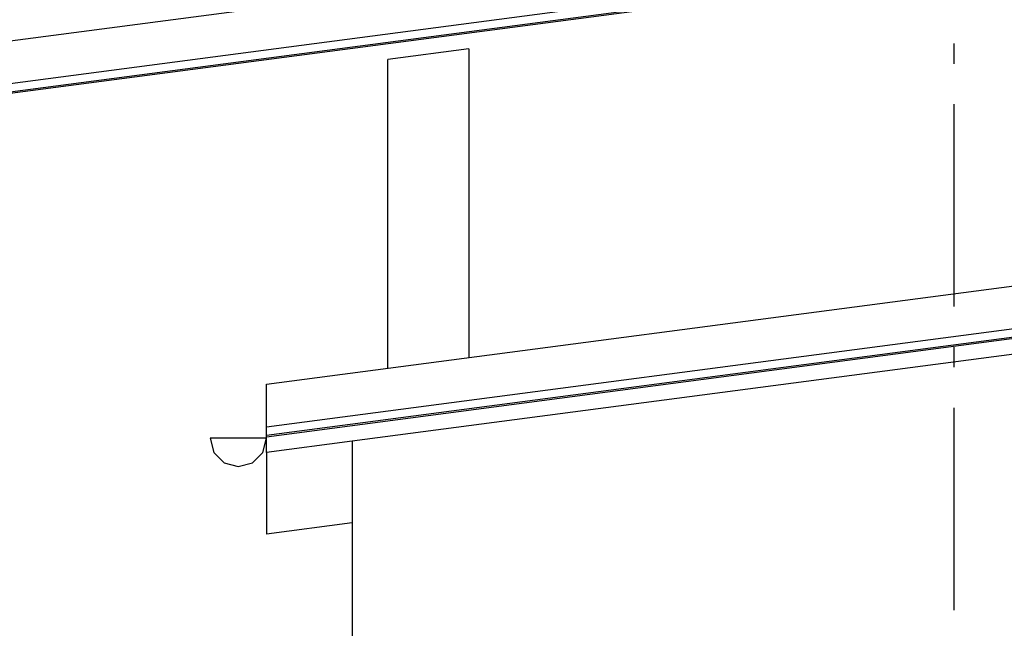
# Model space of a CAD drawing. Header units: millimetres. Extents: x -82116 to -58113, y 850 to 13065.
# Tile 40 of 78: x -70984 to -68548, y 8820 to 10324. Entities that reach past the tile are written whole.
import ezdxf
from ezdxf.enums import TextEntityAlignment as Align

# ---------------------------------------------------------------- set-up
doc = ezdxf.new("R2010")
doc.units = ezdxf.units.MM
doc.header["$LTSCALE"] = 0.5
doc.header["$MEASUREMENT"] = 0
doc.linetypes.add('Akselinje', pattern=[1500, 1000, -200, 100, -200])
doc.linetypes.add('PLINE', pattern=[0])
for name, color, linetype in [('235- Utvendig kledning og overflate(Nye konstruksjoner)', 7, 'Continuous'), ('261- Primærkonstruksjon (tak)(Nye konstruksjoner)', 7, 'Continuous'), ('265- Gesimser_ takrenner og nedløp(Nye konstruksjoner)', 7, 'Continuous'), ('82-- Modullinjer', 7, 'Continuous')]:
    doc.layers.add(name, color=color, linetype=linetype)
doc.styles.add('GENERATED_STYLE_1', font='arial.ttf')

# ---------------------------------------------------------------- blocks, each defined once
blk = doc.blocks.new('Standard grid marker[4]', base_point=(-68673.2, 12565.5))
at = {"layer": '82-- Modullinjer', "linetype": 'Akselinje'}
blk.add_line((-68673.2, 12365.5), (-68673.2, 1550), dxfattribs=at)
at = {"layer": '82-- Modullinjer', "style": 'GENERATED_STYLE_1'}
for tag, p in [('AC_MarkerText_1_0', (-68673.2, 12903)), ('AC_MarkerText_1_1', (-68673.2, 1187.5))]:
    blk.add_attdef(tag, text='', height=175, rotation=360, dxfattribs=at).set_placement(p, align=Align.TOP_CENTER)

msp = doc.modelspace()

# ---------------------------------------------------------------- linework, layer by layer
at = {"layer": '235- Utvendig kledning og overflate(Nye konstruksjoner)', "linetype": 'PLINE'}
for p, q in [((-69873.2, 10252.8), (-69873.2, 9489.1)), ((-70073.2, 9462.8), (-70073.2, 10226.4)), ((-70161.2, 9282.7), (-70161.2, 8651.5))]:
    msp.add_line(p, q, dxfattribs=at)
at = {"layer": '261- Primærkonstruksjon (tak)(Nye konstruksjoner)', "linetype": 'PLINE'}
for p in [(-70373.2, 9254.8), (-70161.2, 9081)]:
    msp.add_line(p, (-70373.2, 9053.1), dxfattribs=at)
at = {"layer": '265- Gesimser_ takrenner og nedløp(Nye konstruksjoner)', "linetype": 'PLINE'}
for p, q in [((-75568.2, 9671.5), (-61182.1, 11565.5)), ((-75568.2, 9566.4), (-61168.5, 11462.1)), ((-75568.2, 9545.6), (-61144.4, 11444.5)), ((-61145.7, 11440), (-75568.2, 9541.3)), ((-69873.2, 10252.8), (-70073.2, 10226.4)), ((-70373.2, 9423.3), (-66487.2, 9934.9)), ((-70373.2, 9318.2), (-66687.2, 9803.4)), ((-70373.2, 9297.4), (-66687.2, 9782.6)), ((-66687.2, 9778.3), (-70373.2, 9293.1)), ((-66651.2, 9744.8), (-70161.2, 9282.7)), ((-70373.2, 9318.2), (-70373.2, 9423.3)), ((-70373.2, 9297.4), (-70373.2, 9318.2)), ((-70513.2, 9290), (-70503.8, 9255)), ((-70443.2, 9290), (-70513.2, 9290)), ((-70373.2, 9290), (-70443.2, 9290)), ((-70382.5, 9255), (-70373.2, 9290)), ((-70373.2, 9295.6), (-70373.2, 9297.4)), ((-70373.2, 9293.8), (-70373.2, 9295.6)), ((-70373.2, 9293.1), (-70373.2, 9293.8)), ((-70373.2, 9254.8), (-70373.2, 9293.1)), ((-70161.2, 9282.7), (-70373.2, 9254.8)), ((-70503.8, 9255), (-70478.2, 9229.4)), ((-70408.2, 9229.4), (-70382.5, 9255)), ((-70478.2, 9229.4), (-70443.2, 9220)), ((-70443.2, 9220), (-70408.2, 9229.4))]:
    msp.add_line(p, q, dxfattribs=at)

# ---------------------------------------------------------------- block references
at = {"layer": '82-- Modullinjer', "linetype": 'PLINE'}
msp.add_blockref('Standard grid marker[4]', (-68673.2, 12565.5), dxfattribs=at)

doc.saveas('drawing.dxf')
